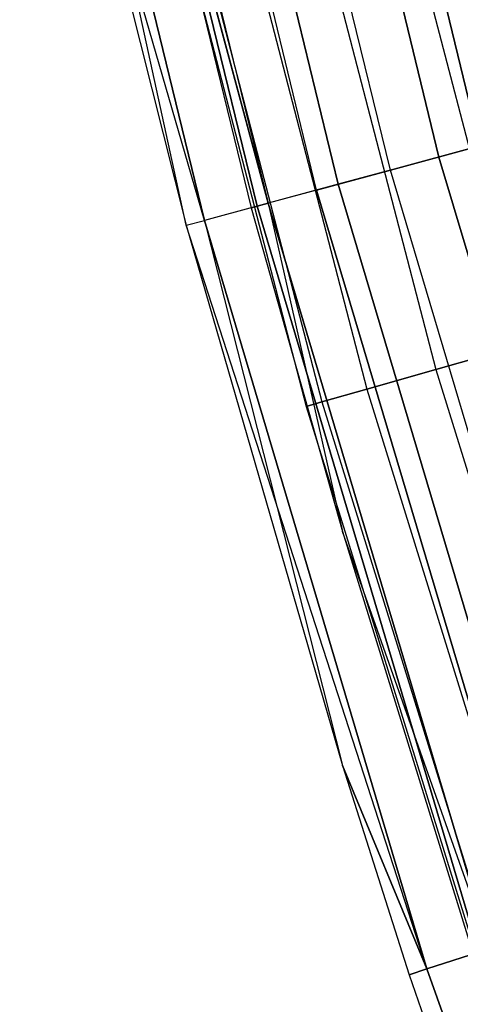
# Model space of a CAD drawing. Extents: x -176 to 176, y -176 to 176.
# Tile 50 of 208: x -112.74 to -109.47, y -35.91 to -28.6. Entities that reach past the tile are written whole.
import ezdxf

# ---------------------------------------------------------------- set-up
doc = ezdxf.new("R2010")
doc.units = 0
doc.header["$LTSCALE"] = 25.4
doc.layers.get('0').update_dxf_attribs({"linetype": 'CONTINUOUS'})

# ---------------------------------------------------------------- blocks, each defined once
blk = doc.blocks.new('BIURKOWA_B_STL')
at = {"color": 0}
for p, q in [((-110.6669, -24.0079, 0.5146), (-109.3209, -29.538, 0.5146)), ((-110.6669, -24.0079, 0.5146), (-109.3209, -29.538, 0.5146)), ((-109.3209, -29.538, 201.4854), (-110.6669, -24.0079, 201.4854)), ((-109.3209, -29.538, 201.4854), (-110.6669, -24.0079, 201.4854)), ((-110.975, -24.0747, 201.9373), (-109.6252, -29.6202, 201.9373)), ((-110.975, -24.0747, 201.9373), (-109.6252, -29.6202, 201.9373)), ((-109.6252, -29.6202, 0.0627), (-110.975, -24.0747, 0.0627)), ((-109.6252, -29.6202, 0.0627), (-110.975, -24.0747, 0.0627)), ((-109.9854, -29.7175, 0.7291), (-111.3396, -24.1539, 0.7291)), ((-109.9854, -29.7175, 0.7291), (-111.3396, -24.1539, 0.7291)), ((-109.9854, -29.7175, 201.2709), (-111.3396, -24.1539, 201.2709)), ((-109.9854, -29.7175, 201.2709), (-111.3396, -24.1539, 201.2709)), ((-111.7311, -24.2388, 201.6168), (-110.3722, -29.822, 201.6168)), ((-111.7311, -24.2388, 201.6168), (-110.3722, -29.822, 201.6168)), ((-110.3722, -29.822, 0.3832), (-111.7311, -24.2388, 0.3832)), ((-110.3722, -29.822, 0.3832), (-111.7311, -24.2388, 0.3832)), ((-110.5333, -29.8656, 1.1738), (-111.8943, -24.2742, 1.1738)), ((-110.5333, -29.8656, 1.1738), (-111.8943, -24.2742, 1.1738)), ((-110.5333, -29.8656, 200.8262), (-111.8943, -24.2742, 200.8262)), ((-110.5333, -29.8656, 200.8262), (-111.8943, -24.2742, 200.8262)), ((-112.3414, -24.3712, 201.0587), (-110.975, -29.9849, 201.0587)), ((-112.3414, -24.3712, 201.0587), (-110.975, -29.9849, 201.0587)), ((-110.975, -29.9849, 0.9413), (-112.3414, -24.3712, 0.9413)), ((-110.975, -29.9849, 0.9413), (-112.3414, -24.3712, 0.9413)), ((-112.2588, -24.3533, 1.7908), (-110.8934, -29.9629, 1.7908)), ((-112.2588, -24.3533, 1.7908), (-110.8934, -29.9629, 1.7908)), ((-112.2588, -24.3533, 200.2092), (-110.8934, -29.9629, 200.2092)), ((-112.2588, -24.3533, 200.2092), (-110.8934, -29.9629, 200.2092)), ((-112.7374, -24.4571, 200.3257), (-111.3661, -30.0906, 200.3257)), ((-112.7374, -24.4571, 200.3257), (-111.3661, -30.0906, 200.3257)), ((-111.3661, -30.0906, 1.6743), (-112.7374, -24.4571, 1.6743)), ((-111.5016, -30.1272, 2.5), (-112.7374, -24.4571, 1.6743)), ((-111.3661, -30.0906, 1.6743), (-112.7374, -24.4571, 1.6743)), ((-111.5016, -30.1272, 2.5), (-112.7374, -24.4571, 1.6743)), ((-112.3719, -24.445, 2.5), (-111.0189, -29.9968, 2.5)), ((-110.8934, -29.9629, 1.7908), (-112.3719, -24.445, 2.5)), ((-110.8934, -29.9629, 1.7908), (-112.3719, -24.445, 2.5)), ((-112.3719, -24.445, 2.5), (-111.0189, -29.9968, 2.5)), ((-112.3719, -24.445, 199.5), (-111.0189, -29.9968, 199.5)), ((-112.3719, -24.445, 199.5), (-111.0189, -29.9968, 199.5)), ((-112.3719, -24.445, 199.5), (-110.8934, -29.9629, 200.2092)), ((-112.3719, -24.445, 199.5), (-110.8934, -29.9629, 200.2092)), ((-110.3366, -25.9509, 201.4696), (-109.0203, -31.019, 201.4696)), ((-110.3366, -25.9509, 197.5304), (-109.0203, -31.019, 197.5304)), ((-110.3366, -25.9509, 197.5304), (-109.0203, -31.019, 197.5304)), ((-110.3366, -25.9509, 201.4696), (-109.0203, -31.019, 201.4696)), ((-110.3366, -25.9509, 4.4696), (-109.0203, -31.019, 4.4696)), ((-110.3366, -25.9509, 0.5304), (-109.0203, -31.019, 0.5304)), ((-110.3366, -25.9509, 0.5304), (-109.0203, -31.019, 0.5304)), ((-110.3366, -25.9509, 4.4696), (-109.0203, -31.019, 4.4696)), ((-110.9719, -26.1004, 201.2321), (-109.6481, -31.1976, 201.2321)), ((-110.9719, -26.1004, 201.2321), (-109.6481, -31.1976, 201.2321)), ((-110.9719, -26.1004, 197.7679), (-109.6481, -31.1976, 197.7679)), ((-110.9719, -26.1004, 197.7679), (-109.6481, -31.1976, 197.7679)), ((-110.9719, -26.1004, 4.2321), (-109.6481, -31.1976, 4.2321)), ((-110.9719, -26.1004, 4.2321), (-109.6481, -31.1976, 4.2321)), ((-110.9719, -26.1004, 0.7679), (-109.6481, -31.1976, 0.7679)), ((-110.9719, -26.1004, 0.7679), (-109.6481, -31.1976, 0.7679)), ((-111.4899, -26.2222, 200.7856), (-110.1599, -31.3432, 200.7856)), ((-111.4899, -26.2222, 200.7856), (-110.1599, -31.3432, 200.7856)), ((-111.4899, -26.2222, 198.2144), (-110.1599, -31.3432, 198.2144)), ((-111.4899, -26.2222, 198.2144), (-110.1599, -31.3432, 198.2144)), ((-111.4899, -26.2222, 3.7856), (-110.1599, -31.3432, 3.7856)), ((-111.4899, -26.2222, 3.7856), (-110.1599, -31.3432, 3.7856)), ((-111.4899, -26.2222, 1.2144), (-110.1599, -31.3432, 1.2144)), ((-111.4899, -26.2222, 1.2144), (-110.1599, -31.3432, 1.2144)), ((-112.4731, -26.2687, 199.5), (-111.5016, -30.1272, 199.5)), ((-111.3661, -30.0906, 200.3257), (-112.4731, -26.2687, 199.5)), ((-111.3661, -30.0906, 200.3257), (-112.4731, -26.2687, 199.5)), ((-112.4731, -26.2687, 199.5), (-111.5016, -30.1272, 199.5)), ((-112.4731, -26.2687, 2.5), (-111.5016, -30.1272, 2.5)), ((-112.4731, -26.2687, 2.5), (-111.5016, -30.1272, 2.5)), ((-111.828, -26.3017, 200.184), (-110.4939, -31.4382, 200.184)), ((-111.828, -26.3017, 200.184), (-110.4939, -31.4382, 200.184)), ((-111.828, -26.3017, 198.816), (-110.4939, -31.4382, 198.816)), ((-111.828, -26.3017, 198.816), (-110.4939, -31.4382, 198.816)), ((-111.828, -26.3017, 3.184), (-110.4939, -31.4382, 3.184)), ((-111.828, -26.3017, 3.184), (-110.4939, -31.4382, 3.184)), ((-111.828, -26.3017, 1.816), (-110.4939, -31.4382, 1.816)), ((-111.828, -26.3017, 1.816), (-110.4939, -31.4382, 1.816)), ((-111.9454, -26.3293, 199.5), (-110.6099, -31.4712, 199.5)), ((-111.9454, -26.3293, 199.5), (-110.6099, -31.4712, 199.5)), ((-111.9454, -26.3293, 2.5), (-110.6099, -31.4712, 2.5)), ((-111.9454, -26.3293, 2.5), (-110.6099, -31.4712, 2.5)), ((-108.8179, -29.4021, 201.9843), (-109.6252, -29.6202, 201.9373)), ((-108.8179, -29.4021, 201.9843), (-109.6252, -29.6202, 201.9373)), ((-108.8179, -29.4021, 0.0157), (-109.6252, -29.6202, 0.0627)), ((-108.8179, -29.4021, 0.0157), (-109.6252, -29.6202, 0.0627)), ((-109.9854, -29.7175, 0.7291), (-109.3209, -29.538, 0.5146)), ((-109.9854, -29.7175, 0.7291), (-109.3209, -29.538, 0.5146)), ((-109.3209, -29.538, 201.4854), (-109.9854, -29.7175, 201.2709)), ((-109.3209, -29.538, 201.4854), (-109.9854, -29.7175, 201.2709)), ((-109.6252, -29.6202, 201.9373), (-110.3722, -29.822, 201.6168)), ((-109.6252, -29.6202, 201.9373), (-110.3722, -29.822, 201.6168)), ((-109.6252, -29.6202, 0.0627), (-110.3722, -29.822, 0.3832)), ((-109.6252, -29.6202, 0.0627), (-110.3722, -29.822, 0.3832)), ((-107.9985, -35.0908, 201.9373), (-109.6252, -29.6202, 201.9373)), ((-107.9985, -35.0908, 201.9373), (-109.6252, -29.6202, 201.9373)), ((-109.6252, -29.6202, 0.0627), (-107.9985, -35.0908, 0.0627)), ((-109.6252, -29.6202, 0.0627), (-107.9985, -35.0908, 0.0627)), ((-110.5333, -29.8656, 1.1738), (-109.9854, -29.7175, 0.7291)), ((-110.5333, -29.8656, 1.1738), (-109.9854, -29.7175, 0.7291)), ((-109.9854, -29.7175, 201.2709), (-110.5333, -29.8656, 200.8262)), ((-109.9854, -29.7175, 201.2709), (-110.5333, -29.8656, 200.8262)), ((-108.3533, -35.2061, 0.7291), (-109.9854, -29.7175, 0.7291)), ((-108.3533, -35.2061, 0.7291), (-109.9854, -29.7175, 0.7291)), ((-108.3533, -35.2061, 201.2709), (-109.9854, -29.7175, 201.2709)), ((-108.3533, -35.2061, 201.2709), (-109.9854, -29.7175, 201.2709)), ((-110.3722, -29.822, 201.6168), (-110.975, -29.9849, 201.0587)), ((-110.3722, -29.822, 201.6168), (-110.975, -29.9849, 201.0587)), ((-110.3722, -29.822, 0.3832), (-110.975, -29.9849, 0.9413)), ((-110.3722, -29.822, 0.3832), (-110.975, -29.9849, 0.9413)), ((-108.7344, -35.3299, 201.6168), (-110.3722, -29.822, 201.6168)), ((-108.7344, -35.3299, 201.6168), (-110.3722, -29.822, 201.6168)), ((-110.3722, -29.822, 0.3832), (-108.7344, -35.3299, 0.3832)), ((-110.3722, -29.822, 0.3832), (-108.7344, -35.3299, 0.3832)), ((-110.5333, -29.8656, 1.1738), (-110.8934, -29.9629, 1.7908)), ((-110.5333, -29.8656, 1.1738), (-110.8934, -29.9629, 1.7908)), ((-110.5333, -29.8656, 200.8262), (-110.8934, -29.9629, 200.2092)), ((-110.5333, -29.8656, 200.8262), (-110.8934, -29.9629, 200.2092)), ((-110.5333, -29.8656, 1.1738), (-108.8931, -35.3815, 1.1738)), ((-110.5333, -29.8656, 1.1738), (-108.8931, -35.3815, 1.1738)), ((-108.8931, -35.3815, 200.8262), (-110.5333, -29.8656, 200.8262)), ((-108.8931, -35.3815, 200.8262), (-110.5333, -29.8656, 200.8262)), ((-111.0189, -29.9968, 2.5), (-110.8934, -29.9629, 1.7908)), ((-111.0189, -29.9968, 2.5), (-110.8934, -29.9629, 1.7908)), ((-111.0189, -29.9968, 199.5), (-110.8934, -29.9629, 200.2092)), ((-111.0189, -29.9968, 199.5), (-110.8934, -29.9629, 200.2092)), ((-110.8934, -29.9629, 1.7908), (-109.2479, -35.4968, 1.7908)), ((-110.8934, -29.9629, 1.7908), (-109.2479, -35.4968, 1.7908)), ((-110.8934, -29.9629, 1.7908), (-110.3417, -32.3992, 2.5)), ((-110.8934, -29.9629, 1.7908), (-110.3417, -32.3992, 2.5)), ((-110.8934, -29.9629, 200.2092), (-110.3417, -32.3992, 199.5)), ((-109.2479, -35.4968, 200.2092), (-110.8934, -29.9629, 200.2092)), ((-109.2479, -35.4968, 200.2092), (-110.8934, -29.9629, 200.2092)), ((-110.8934, -29.9629, 200.2092), (-110.3417, -32.3992, 199.5)), ((-110.975, -29.9849, 201.0587), (-111.3661, -30.0906, 200.3257)), ((-110.975, -29.9849, 201.0587), (-111.3661, -30.0906, 200.3257)), ((-110.975, -29.9849, 0.9413), (-111.3661, -30.0906, 1.6743)), ((-110.975, -29.9849, 0.9413), (-111.3661, -30.0906, 1.6743)), ((-111.0189, -29.9968, 2.5), (-110.3417, -32.3992, 2.5)), ((-111.0189, -29.9968, 2.5), (-110.3417, -32.3992, 2.5)), ((-111.0189, -29.9968, 2.5), (-111.0189, -29.9968, 199.5)), ((-111.0189, -29.9968, 199.5), (-110.3417, -32.3992, 199.5)), ((-111.0189, -29.9968, 2.5), (-111.0189, -29.9968, 199.5)), ((-111.0189, -29.9968, 199.5), (-110.3417, -32.3992, 199.5)), ((-109.3283, -35.5229, 201.0587), (-110.975, -29.9849, 201.0587)), ((-109.3283, -35.5229, 201.0587), (-110.975, -29.9849, 201.0587)), ((-110.975, -29.9849, 0.9413), (-109.3283, -35.5229, 0.9413)), ((-110.975, -29.9849, 0.9413), (-109.3283, -35.5229, 0.9413)), ((-111.5016, -30.1272, 199.5), (-111.3661, -30.0906, 200.3257)), ((-111.5016, -30.1272, 199.5), (-111.3661, -30.0906, 200.3257)), ((-111.5016, -30.1272, 2.5), (-111.3661, -30.0906, 1.6743)), ((-111.5016, -30.1272, 2.5), (-111.3661, -30.0906, 1.6743)), ((-109.7136, -35.6481, 200.3257), (-111.3661, -30.0906, 200.3257)), ((-109.7136, -35.6481, 200.3257), (-111.3661, -30.0906, 200.3257)), ((-111.3661, -30.0906, 1.6743), (-110.34, -34.137, 2.5)), ((-111.3661, -30.0906, 1.6743), (-110.34, -34.137, 2.5)), ((-111.3661, -30.0906, 1.6743), (-109.7136, -35.6481, 1.6743)), ((-111.3661, -30.0906, 1.6743), (-109.7136, -35.6481, 1.6743)), ((-109.7136, -35.6481, 200.3257), (-111.5016, -30.1272, 199.5)), ((-111.5016, -30.1272, 199.5), (-110.34, -34.137, 199.5)), ((-109.7136, -35.6481, 200.3257), (-111.5016, -30.1272, 199.5)), ((-111.5016, -30.1272, 199.5), (-110.34, -34.137, 199.5)), ((-111.5016, -30.1272, 199.5), (-111.5016, -30.1272, 2.5)), ((-111.5016, -30.1272, 2.5), (-110.34, -34.137, 2.5)), ((-111.5016, -30.1272, 199.5), (-111.5016, -30.1272, 2.5)), ((-111.5016, -30.1272, 2.5), (-110.34, -34.137, 2.5)), ((-109.6481, -31.1976, 201.2321), (-109.0203, -31.019, 201.4696)), ((-109.6481, -31.1976, 201.2321), (-109.0203, -31.019, 201.4696)), ((-109.0203, -31.019, 197.5304), (-109.6481, -31.1976, 197.7679)), ((-109.0203, -31.019, 197.5304), (-109.6481, -31.1976, 197.7679)), ((-109.6481, -31.1976, 4.2321), (-109.0203, -31.019, 4.4696)), ((-109.6481, -31.1976, 4.2321), (-109.0203, -31.019, 4.4696)), ((-109.0203, -31.019, 0.5304), (-109.6481, -31.1976, 0.7679)), ((-109.0203, -31.019, 0.5304), (-109.6481, -31.1976, 0.7679)), ((-110.1599, -31.3432, 200.7856), (-109.6481, -31.1976, 201.2321)), ((-110.1599, -31.3432, 200.7856), (-109.6481, -31.1976, 201.2321)), ((-109.6481, -31.1976, 197.7679), (-110.1599, -31.3432, 198.2144)), ((-109.6481, -31.1976, 197.7679), (-110.1599, -31.3432, 198.2144)), ((-110.1599, -31.3432, 3.7856), (-109.6481, -31.1976, 4.2321)), ((-110.1599, -31.3432, 3.7856), (-109.6481, -31.1976, 4.2321)), ((-109.6481, -31.1976, 0.7679), (-110.1599, -31.3432, 1.2144)), ((-109.6481, -31.1976, 0.7679), (-110.1599, -31.3432, 1.2144)), ((-109.6481, -31.1976, 201.2321), (-108.0903, -36.2282, 201.2321)), ((-109.6481, -31.1976, 201.2321), (-108.0903, -36.2282, 201.2321)), ((-109.6481, -31.1976, 197.7679), (-108.0903, -36.2282, 197.7679)), ((-109.6481, -31.1976, 197.7679), (-108.0903, -36.2282, 197.7679)), ((-109.6481, -31.1976, 4.2321), (-108.0903, -36.2282, 4.2321)), ((-109.6481, -31.1976, 4.2321), (-108.0903, -36.2282, 4.2321)), ((-109.6481, -31.1976, 0.7679), (-108.0903, -36.2282, 0.7679)), ((-109.6481, -31.1976, 0.7679), (-108.0903, -36.2282, 0.7679)), ((-110.4939, -31.4382, 200.184), (-110.1599, -31.3432, 200.7856)), ((-110.4939, -31.4382, 200.184), (-110.1599, -31.3432, 200.7856)), ((-110.1599, -31.3432, 198.2144), (-110.4939, -31.4382, 198.816)), ((-110.1599, -31.3432, 198.2144), (-110.4939, -31.4382, 198.816)), ((-110.4939, -31.4382, 3.184), (-110.1599, -31.3432, 3.7856)), ((-110.4939, -31.4382, 3.184), (-110.1599, -31.3432, 3.7856)), ((-110.1599, -31.3432, 1.2144), (-110.4939, -31.4382, 1.816)), ((-110.1599, -31.3432, 1.2144), (-110.4939, -31.4382, 1.816)), ((-110.1599, -31.3432, 200.7856), (-108.5948, -36.3973, 200.7856)), ((-110.1599, -31.3432, 200.7856), (-108.5948, -36.3973, 200.7856)), ((-110.1599, -31.3432, 198.2144), (-108.5948, -36.3973, 198.2144)), ((-110.1599, -31.3432, 198.2144), (-108.5948, -36.3973, 198.2144)), ((-110.1599, -31.3432, 3.7856), (-108.5948, -36.3973, 3.7856)), ((-110.1599, -31.3432, 3.7856), (-108.5948, -36.3973, 3.7856)), ((-110.1599, -31.3432, 1.2144), (-108.5948, -36.3973, 1.2144)), ((-110.1599, -31.3432, 1.2144), (-108.5948, -36.3973, 1.2144)), ((-110.6099, -31.4712, 199.5), (-110.4939, -31.4382, 200.184)), ((-110.6099, -31.4712, 199.5), (-110.4939, -31.4382, 200.184)), ((-110.4939, -31.4382, 198.816), (-110.6099, -31.4712, 199.5)), ((-110.4939, -31.4382, 198.816), (-110.6099, -31.4712, 199.5)), ((-110.6099, -31.4712, 2.5), (-110.4939, -31.4382, 3.184)), ((-110.6099, -31.4712, 2.5), (-110.4939, -31.4382, 3.184)), ((-110.4939, -31.4382, 1.816), (-110.6099, -31.4712, 2.5)), ((-110.4939, -31.4382, 1.816), (-110.6099, -31.4712, 2.5)), ((-110.6099, -31.4712, 199.5), (-109.0385, -36.546, 199.5)), ((-110.6099, -31.4712, 199.5), (-109.0385, -36.546, 199.5)), ((-110.6099, -31.4712, 2.5), (-109.0385, -36.546, 2.5)), ((-110.6099, -31.4712, 2.5), (-109.0385, -36.546, 2.5)), ((-110.4939, -31.4382, 200.184), (-108.9241, -36.5077, 200.184)), ((-110.4939, -31.4382, 200.184), (-108.9241, -36.5077, 200.184)), ((-110.4939, -31.4382, 198.816), (-108.9241, -36.5077, 198.816)), ((-110.4939, -31.4382, 198.816), (-108.9241, -36.5077, 198.816)), ((-110.4939, -31.4382, 3.184), (-108.9241, -36.5077, 3.184)), ((-110.4939, -31.4382, 3.184), (-108.9241, -36.5077, 3.184)), ((-110.4939, -31.4382, 1.816), (-108.9241, -36.5077, 1.816)), ((-110.4939, -31.4382, 1.816), (-108.9241, -36.5077, 1.816)), ((-110.3417, -32.3992, 2.5), (-109.3715, -35.537, 2.5)), ((-109.2479, -35.4968, 1.7908), (-110.3417, -32.3992, 2.5)), ((-109.2479, -35.4968, 1.7908), (-110.3417, -32.3992, 2.5)), ((-110.3417, -32.3992, 2.5), (-109.3715, -35.537, 2.5)), ((-110.3417, -32.3992, 2.5), (-110.3417, -32.3992, 199.5)), ((-110.3417, -32.3992, 199.5), (-109.3715, -35.537, 199.5)), ((-110.3417, -32.3992, 2.5), (-110.3417, -32.3992, 199.5)), ((-109.2479, -35.4968, 200.2092), (-110.3417, -32.3992, 199.5)), ((-109.2479, -35.4968, 200.2092), (-110.3417, -32.3992, 199.5)), ((-110.3417, -32.3992, 199.5), (-109.3715, -35.537, 199.5)), ((-110.34, -34.137, 199.5), (-109.847, -35.6915, 199.5)), ((-109.7136, -35.6481, 200.3257), (-110.34, -34.137, 199.5)), ((-109.7136, -35.6481, 200.3257), (-110.34, -34.137, 199.5)), ((-110.34, -34.137, 199.5), (-109.847, -35.6915, 199.5)), ((-110.34, -34.137, 199.5), (-110.34, -34.137, 2.5)), ((-110.34, -34.137, 2.5), (-109.847, -35.6915, 2.5)), ((-110.34, -34.137, 199.5), (-110.34, -34.137, 2.5)), ((-110.34, -34.137, 2.5), (-109.847, -35.6915, 2.5)), ((-110.34, -34.137, 2.5), (-109.7136, -35.6481, 1.6743)), ((-110.34, -34.137, 2.5), (-109.7136, -35.6481, 1.6743)), ((-109.7136, -35.6481, 200.3257), (-109.3283, -35.5229, 201.0587)), ((-109.7136, -35.6481, 200.3257), (-109.3283, -35.5229, 201.0587)), ((-109.3283, -35.5229, 0.9413), (-109.7136, -35.6481, 1.6743)), ((-109.3283, -35.5229, 0.9413), (-109.7136, -35.6481, 1.6743)), ((-109.847, -35.6915, 199.5), (-109.7136, -35.6481, 200.3257)), ((-109.847, -35.6915, 199.5), (-109.7136, -35.6481, 200.3257)), ((-109.7136, -35.6481, 1.6743), (-109.847, -35.6915, 2.5)), ((-109.7136, -35.6481, 1.6743), (-109.847, -35.6915, 2.5)), ((-109.7136, -35.6481, 200.3257), (-107.7839, -41.1156, 200.3257)), ((-109.7136, -35.6481, 200.3257), (-107.7839, -41.1156, 200.3257)), ((-107.7839, -41.1156, 1.6743), (-109.7136, -35.6481, 1.6743)), ((-107.7839, -41.1156, 1.6743), (-109.7136, -35.6481, 1.6743)), ((-109.847, -35.6915, 199.5), (-107.915, -41.1656, 199.5)), ((-109.847, -35.6915, 199.5), (-107.915, -41.1656, 199.5)), ((-109.847, -35.6915, 199.5), (-109.847, -35.6915, 2.5)), ((-109.847, -35.6915, 2.5), (-107.915, -41.1656, 2.5)), ((-109.847, -35.6915, 199.5), (-109.847, -35.6915, 2.5)), ((-109.847, -35.6915, 2.5), (-107.915, -41.1656, 2.5))]:
    blk.add_line(p, q, dxfattribs=at)

msp = doc.modelspace()

# ---------------------------------------------------------------- block references
at = {"color": 253}
msp.add_blockref('BIURKOWA_B_STL', (0, 0), dxfattribs=at)

doc.saveas('drawing.dxf')
